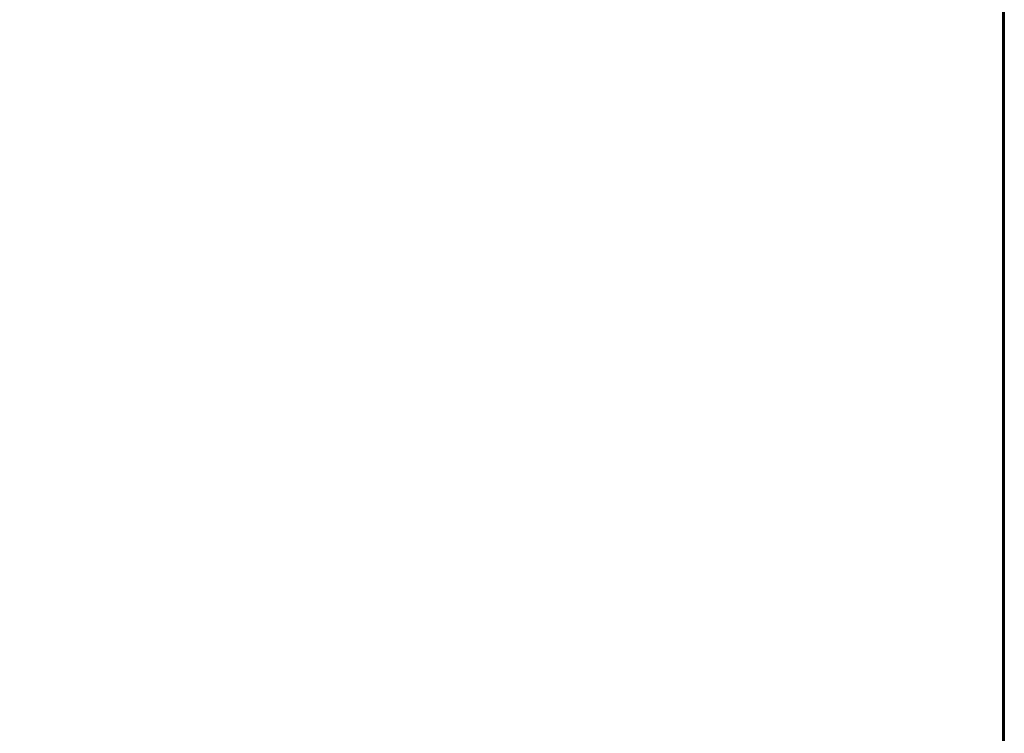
# Model space of a CAD drawing. Extents: x -4.6 to 21.5, y -2.8 to 21.5.
# Tile 254 of 256: x 14.7 to 21.5, y 4.4 to 9.3. Entities that reach past the tile are written whole.
import ezdxf

# ---------------------------------------------------------------- set-up
doc = ezdxf.new("R2010")
doc.units = 0

# ---------------------------------------------------------------- blocks, each defined once
blk = doc.blocks.new('Box-bb75887c-df00-4376-958b-709353bce798')
at = {"color": 253, "linetype": 'Continuous', "true_color": 0xa0a0a0, "transparency": 33554687}
mesh = blk.add_polyface(dxfattribs=at)
corners = [(14.13, 0, 33.99), (21.5, 0, 33.99), (21.5, 21.5, 33.99), (14.13, 21.5, 33.99), (14.13, 0, 34), (21.5, 0, 34), (21.5, 21.5, 34), (14.13, 21.5, 34)]
mesh.append_faces([[corners[k] for k in face] for face in [(0, 1, 2, 3), (4, 5, 6, 7), (0, 1, 5, 4), (1, 2, 6, 5), (2, 3, 7, 6), (3, 0, 4, 7)]], dxfattribs={"color": 253})
blk = doc.blocks.new('Box-f572f898-0279-45fe-b65a-9b3f193a0371')
at = {"color": 253, "linetype": 'Continuous', "true_color": 0xa0a0a0, "transparency": 33554687}
mesh = blk.add_polyface(dxfattribs=at)
corners = [(0, 0), (21.5, 0), (21.5, 21.5), (0, 21.5), (0, 0, 0.01), (21.5, 0, 0.01), (21.5, 21.5, 0.01), (0, 21.5, 0.01)]
mesh.append_faces([[corners[k] for k in face] for face in [(0, 1, 2, 3), (4, 5, 6, 7), (0, 1, 5, 4), (1, 2, 6, 5), (2, 3, 7, 6), (3, 0, 4, 7)]], dxfattribs={"color": 253})
blk = doc.blocks.new('Box-f8e610b7-9be3-4ae2-8f47-5a63c42ab861')
at = {"color": 253, "linetype": 'Continuous', "true_color": 0xa0a0a0, "transparency": 33554687}
mesh = blk.add_polyface(dxfattribs=at)
corners = [(0, 0), (0.01, 0), (0.01, 21.5), (0, 21.5), (0, 0, 34), (0.01, 0, 34), (0.01, 21.5, 34), (0, 21.5, 34)]
mesh.append_faces([[corners[k] for k in face] for face in [(0, 1, 2, 3), (4, 5, 6, 7), (0, 1, 5, 4), (1, 2, 6, 5), (2, 3, 7, 6), (3, 0, 4, 7)]], dxfattribs={"color": 253})
blk = doc.blocks.new('UpwardOpening-e0cd0b66-a6d5-412a-90a9-14671aa8d508')
at = {"linetype": 'Continuous', "transparency": 33554687}
blk.add_blockref('Box-bb75887c-df00-4376-958b-709353bce798', (0, 0), dxfattribs=at)
blk = doc.blocks.new('3be4c5a4-02d3-49c5-8863-cb76a05e2130')
at = {"linetype": 'Continuous', "transparency": 33554687}
for name, p in [('Box-f572f898-0279-45fe-b65a-9b3f193a0371', (0, 0)), ('UpwardOpening-e0cd0b66-a6d5-412a-90a9-14671aa8d508', (0, 0)), ('Box-bb75887c-df00-4376-958b-709353bce798', (0, 0)), ('Box-f8e610b7-9be3-4ae2-8f47-5a63c42ab861', (21.49, 0))]:
    blk.add_blockref(name, p, dxfattribs=at)
blk = doc.blocks.new('bb72b873-e34b-4fcb-a6fb-65cb740eeec4')
at = {"linetype": 'Continuous', "transparency": 33554687}
blk.add_blockref('3be4c5a4-02d3-49c5-8863-cb76a05e2130', (0, 0), dxfattribs=at)

msp = doc.modelspace()

# ---------------------------------------------------------------- block references
at = {"transparency": 33554687}
msp.add_blockref('bb72b873-e34b-4fcb-a6fb-65cb740eeec4', (0, 0), dxfattribs=at)

doc.saveas('drawing.dxf')
